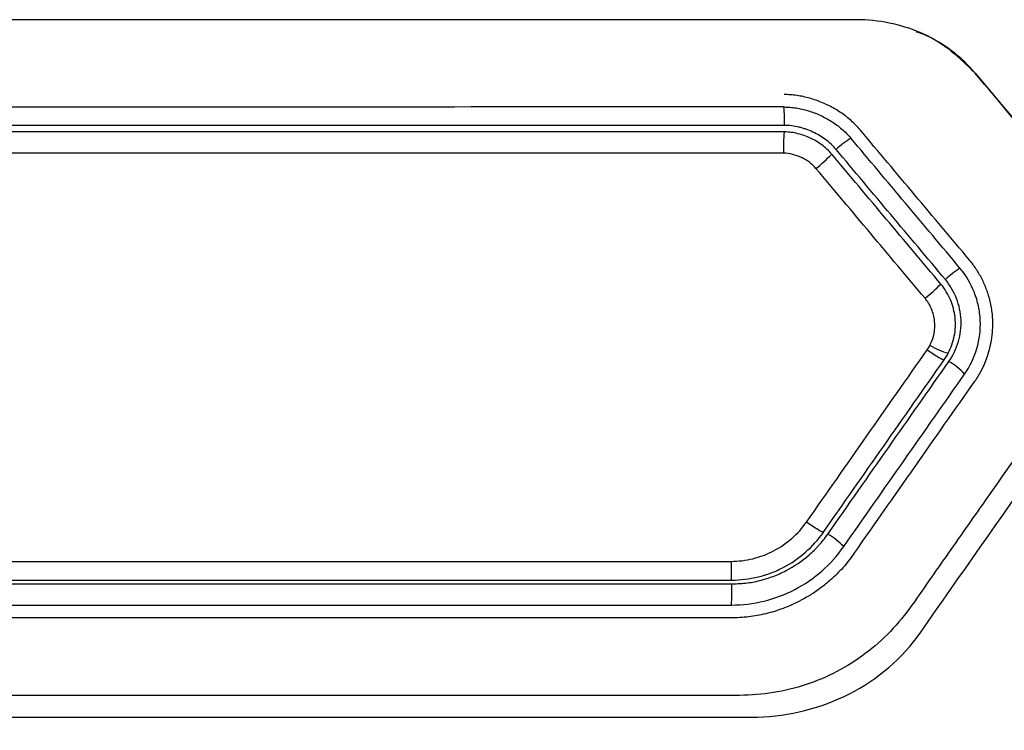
# Model space of a CAD drawing. Header units: millimetres. Extents: x -0.43 to 1.28, y -0.94 to 1.34.
# Tile 58 of 177: x 0.2884 to 0.3081, y 0.266 to 0.2803. Entities that reach past the tile are written whole.
import ezdxf

# ---------------------------------------------------------------- set-up
doc = ezdxf.new("R2010")
doc.units = ezdxf.units.MM

msp = doc.modelspace()

# ---------------------------------------------------------------- linework, layer by layer
at = {"color": 7, "linetype": 'Continuous', "lineweight": 25}
for centre, radius, start, end in [((0.300156, 0.278265), 0.0035621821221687, 358.589355, 4.53825), ((0.308855, 0.277722), 0.0051573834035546, 176.382108, 181.147871), ((0.306287, 0.276005), 0.0022823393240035, 122.864465, 132.226821), ((0.302379, 0.279821), 0.0031867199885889, 308.154379, 315.82873), ((0.308785, 0.273028), 0.00275862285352, 124.105145, 131.841994), ((0.304134, 0.27773), 0.0038606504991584, 308.475353, 314.810061), ((0.307353, 0.274923), 0.0013632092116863, 238.293148, 255.158564), ((0.306293, 0.27223), 0.0014095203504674, 42.575542, 59.127959), ((0.303748, 0.268595), 0.0016140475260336, 44.168832, 58.613241), ((0.297727, 0.26886), 0.0049361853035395, 356.362861, 1.274244)]:
    msp.add_arc(centre, radius, start, end, dxfattribs=at)
for points, knots in [([(0.3052460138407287, 0.2802971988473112), (0.3051201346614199, 0.2803004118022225), (0.3049938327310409, 0.2802972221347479), (0.3047416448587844, 0.280297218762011), (0.304363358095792, 0.280297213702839), (0.3034806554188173, 0.2802972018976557), (0.3017151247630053, 0.2802971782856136), (0.2981836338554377, 0.2802971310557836), (0.2931378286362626, 0.2802970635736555), (0.2880920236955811, 0.2802969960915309), (0.2845605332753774, 0.2802969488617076), (0.2827950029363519, 0.2802969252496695), (0.2819123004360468, 0.2802969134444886), (0.281534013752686, 0.2802969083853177), (0.2812818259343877, 0.2802969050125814), (0.2811555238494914, 0.2803000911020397), (0.281029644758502, 0.2802968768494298)], [0, 0, 0, 0, 0.0156249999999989, 0.0156249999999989, 0.0312499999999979, 0.0624999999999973, 0.1249999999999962, 0.2499999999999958, 0.4999999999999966, 0.7499999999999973, 0.8749999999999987, 0.9374999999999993, 0.9687499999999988, 0.9843749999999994, 0.9843749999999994, 1, 1, 1, 1]), ([(0.3075441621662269, 0.2792256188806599), (0.307261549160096, 0.2795624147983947), (0.3069067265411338, 0.2798275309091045), (0.3061184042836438, 0.2801880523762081), (0.3056850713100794, 0.2802859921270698), (0.3052460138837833, 0.280297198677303)], [0, 0, 0, 0, 0.5, 0.5, 1, 1, 1, 1]), ([(0.306361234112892, 0.280058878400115), (0.3064099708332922, 0.2800426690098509), (0.3066646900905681, 0.2799579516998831), (0.3070784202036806, 0.2796831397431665), (0.3073884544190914, 0.2793784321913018), (0.3075440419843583, 0.2792255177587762)], [0, 0, 0, 0, 0.1054397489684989, 0.5510738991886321, 1, 1, 1, 1]), ([(0.3075440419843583, 0.2792255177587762), (0.3081080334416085, 0.2785535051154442), (0.3089748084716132, 0.2775207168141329), (0.3098417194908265, 0.2764875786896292), (0.3101445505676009, 0.2761266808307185)], [0, 0, 0, 0, 0.6506780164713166, 1, 1, 1, 1]), ([(0.3052395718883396, 0.2780828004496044), (0.3052102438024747, 0.2781161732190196), (0.3051513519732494, 0.2781831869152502), (0.3050534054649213, 0.2782752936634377), (0.3049491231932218, 0.2783614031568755), (0.3048386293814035, 0.2784405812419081), (0.3047229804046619, 0.2785126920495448), (0.3046029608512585, 0.2785773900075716), (0.3044794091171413, 0.2786343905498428), (0.3043531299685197, 0.2786834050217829), (0.3042249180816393, 0.2787241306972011), (0.3040955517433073, 0.2787563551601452), (0.3039657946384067, 0.2787795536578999), (0.3038363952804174, 0.2787943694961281), (0.3037502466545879, 0.2787962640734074), (0.3037074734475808, 0.2787972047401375)], [0, 0, 0, 0, 0.0765605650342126, 0.1537363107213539, 0.2314299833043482, 0.3095038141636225, 0.3877915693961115, 0.4661091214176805, 0.5442638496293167, 0.6220632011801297, 0.6993227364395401, 0.775873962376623, 0.8515722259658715, 0.9263048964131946, 1, 1, 1, 1]), ([(0.3037074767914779, 0.2785472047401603), (0.3037474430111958, 0.2785462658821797), (0.3038280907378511, 0.2785443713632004), (0.3039493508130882, 0.2785295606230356), (0.3040711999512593, 0.2785063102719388), (0.304192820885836, 0.2784739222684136), (0.304313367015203, 0.2784328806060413), (0.3044319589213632, 0.2783833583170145), (0.3045476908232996, 0.2783256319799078), (0.3046596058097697, 0.2782599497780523), (0.3047667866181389, 0.2781866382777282), (0.3048680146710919, 0.2781058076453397), (0.3049630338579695, 0.2780184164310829), (0.3050197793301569, 0.2779541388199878), (0.3050480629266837, 0.2779221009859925)], [0, 0, 0, 0, 0.0786929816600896, 0.1587943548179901, 0.2402165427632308, 0.3228178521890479, 0.4064133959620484, 0.4907858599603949, 0.5756963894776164, 0.6608960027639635, 0.746138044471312, 0.8311922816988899, 0.9158613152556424, 1, 1, 1, 1]), ([(0.3047526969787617, 0.277695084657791), (0.3047225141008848, 0.2777310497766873), (0.3046895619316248, 0.277765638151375), (0.3046181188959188, 0.2778320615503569), (0.3045774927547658, 0.2778654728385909), (0.304460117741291, 0.2779521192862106), (0.3043756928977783, 0.2780021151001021), (0.3042404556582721, 0.2780651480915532), (0.3041720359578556, 0.278093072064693), (0.3041024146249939, 0.2781156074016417), (0.3040557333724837, 0.2781294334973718), (0.3040335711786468, 0.2781354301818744), (0.3039089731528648, 0.2781655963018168), (0.3038119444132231, 0.2781776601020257), (0.3037175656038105, 0.2781776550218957)], [0, 0, 0, 0, 0.1250000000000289, 0.1250000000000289, 0.2500000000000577, 0.2500000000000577, 0.5000000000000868, 0.5000000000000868, 0.6250000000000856, 0.6875000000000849, 0.6875000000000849, 0.7500000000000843, 0.7500000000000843, 1, 1, 1, 1]), ([(0.3046650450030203, 0.277600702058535), (0.3046025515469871, 0.277675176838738), (0.3044675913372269, 0.2777949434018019), (0.3043150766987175, 0.2778871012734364), (0.3041576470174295, 0.2779614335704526), (0.304074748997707, 0.2779900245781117), (0.3038991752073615, 0.2780330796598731), (0.3038082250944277, 0.278047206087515), (0.3037074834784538, 0.2780472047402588)], [0, 0, 0, 0, 0.25, 0.5, 0.5, 0.75, 0.75, 1, 1, 1, 1]), ([(0.3074296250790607, 0.2754728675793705), (0.3070640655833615, 0.2759085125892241), (0.3063339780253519, 0.27677857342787), (0.30560403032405, 0.277648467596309), (0.305239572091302, 0.2780828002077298)], [0, 0, 0, 0, 0.500706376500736, 1, 1, 1, 1]), ([(0.3043480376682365, 0.2773153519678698), (0.3043107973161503, 0.2773597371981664), (0.3042464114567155, 0.2774202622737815), (0.3041692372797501, 0.2774717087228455), (0.3041149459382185, 0.2775039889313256), (0.3040840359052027, 0.2775202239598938), (0.3040287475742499, 0.2775462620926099), (0.3040003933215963, 0.27755790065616), (0.3039422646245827, 0.2775784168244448), (0.3039140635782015, 0.2775869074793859), (0.3038178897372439, 0.2776105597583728), (0.3037566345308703, 0.2776184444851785), (0.3036982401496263, 0.2776184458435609)], [0, 0, 0, 0, 0.2500000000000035, 0.3750000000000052, 0.3750000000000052, 0.500000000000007, 0.500000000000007, 0.6250000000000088, 0.6250000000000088, 0.7500000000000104, 0.7500000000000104, 1, 1, 1, 1]), ([(0.3078964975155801, 0.2742523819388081), (0.3078941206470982, 0.2742971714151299), (0.3078894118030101, 0.2743859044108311), (0.3078708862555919, 0.2745167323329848), (0.307845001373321, 0.2746435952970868), (0.3078116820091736, 0.2747660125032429), (0.3077718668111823, 0.2748835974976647), (0.307726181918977, 0.2749960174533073), (0.3076752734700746, 0.2751029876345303), (0.3076197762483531, 0.2752043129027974), (0.3075601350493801, 0.2752997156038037), (0.3074973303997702, 0.2753894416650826), (0.3074519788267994, 0.2754453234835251), (0.3074296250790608, 0.2754728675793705)], [0, 0, 0, 0, 0.1011865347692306, 0.2004619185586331, 0.2977975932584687, 0.3931428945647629, 0.4864359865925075, 0.5776124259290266, 0.6666117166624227, 0.7533821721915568, 0.8378843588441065, 0.9200933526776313, 1, 1, 1, 1]), ([(0.3073310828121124, 0.2731835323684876), (0.3074433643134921, 0.2733438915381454), (0.3075226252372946, 0.273515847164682), (0.3076298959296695, 0.2738802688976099), (0.3076543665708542, 0.2740703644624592), (0.3076410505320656, 0.2743602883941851), (0.3076287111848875, 0.2744568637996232), (0.3075894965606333, 0.274641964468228), (0.3075614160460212, 0.2747321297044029), (0.3074567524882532, 0.2749976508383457), (0.3073645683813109, 0.2751614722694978), (0.3072381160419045, 0.2753121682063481)], [0, 0, 0, 0, 0.249999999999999, 0.249999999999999, 0.4999999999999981, 0.4999999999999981, 0.6249999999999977, 0.6249999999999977, 0.7499999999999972, 0.7499999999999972, 1, 1, 1, 1]), ([(0.3109281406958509, 0.2751928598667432), (0.3098835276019, 0.2737009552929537), (0.3085771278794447, 0.2718351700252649), (0.307139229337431, 0.2697815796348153), (0.306747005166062, 0.2692214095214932), (0.3064855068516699, 0.2688479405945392), (0.3063570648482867, 0.2686591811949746), (0.3060879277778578, 0.2682922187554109), (0.3059429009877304, 0.2681177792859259), (0.3056244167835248, 0.2677986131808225), (0.3051088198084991, 0.2673607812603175), (0.3042970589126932, 0.2669551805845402), (0.3036357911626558, 0.2668063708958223), (0.3031878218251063, 0.2667441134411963), (0.3029600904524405, 0.2667344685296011), (0.3022750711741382, 0.2667309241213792), (0.3018181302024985, 0.2667331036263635), (0.3004476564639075, 0.2667330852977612), (0.2977066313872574, 0.2667330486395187), (0.2931379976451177, 0.2667329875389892), (0.2885693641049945, 0.2667329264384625), (0.2858283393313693, 0.2667328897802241), (0.2844578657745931, 0.2667328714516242), (0.2840009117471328, 0.266730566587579), (0.2833159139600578, 0.2667342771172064), (0.2830882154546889, 0.2667441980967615), (0.2826402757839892, 0.2668066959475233), (0.2819790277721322, 0.2669556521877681), (0.2811672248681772, 0.2673608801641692), (0.2806515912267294, 0.2677984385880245), (0.280333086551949, 0.2681174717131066), (0.2801880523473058, 0.2682918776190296), (0.2799189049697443, 0.2686588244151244), (0.2797904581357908, 0.2688475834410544), (0.2795289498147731, 0.2692210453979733), (0.2791367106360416, 0.2697812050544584), (0.2776987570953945, 0.2718347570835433), (0.2763923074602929, 0.2737005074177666), (0.2753476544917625, 0.275192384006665)], [0, 0, 0, 0, 0.1250000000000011, 0.1562500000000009, 0.1718750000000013, 0.1718750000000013, 0.1875000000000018, 0.1875000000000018, 0.2031250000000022, 0.2031250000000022, 0.2187500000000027, 0.2500000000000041, 0.2656250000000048, 0.2656250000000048, 0.2812500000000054, 0.2812500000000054, 0.3125000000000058, 0.3125000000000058, 0.3750000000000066, 0.500000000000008, 0.6250000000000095, 0.6875000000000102, 0.6875000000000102, 0.7187500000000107, 0.7187500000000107, 0.7343750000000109, 0.7343750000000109, 0.7500000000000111, 0.7812500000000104, 0.7968750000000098, 0.7968750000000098, 0.8125000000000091, 0.8125000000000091, 0.8281250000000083, 0.8281250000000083, 0.8437500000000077, 0.8750000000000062, 1, 1, 1, 1]), ([(0.3070163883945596, 0.2734397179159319), (0.3070994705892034, 0.2735583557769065), (0.3071630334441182, 0.2736926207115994), (0.3072479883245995, 0.2739817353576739), (0.307265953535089, 0.2741260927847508), (0.3072559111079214, 0.2743472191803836), (0.3072465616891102, 0.2744199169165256), (0.307215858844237, 0.2745632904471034), (0.3071952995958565, 0.274631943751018), (0.3071108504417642, 0.2748470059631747), (0.3070366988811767, 0.2749735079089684), (0.306944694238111, 0.2750831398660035)], [0, 0, 0, 0, 0.2500000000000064, 0.2500000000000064, 0.5000000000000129, 0.5000000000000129, 0.6250000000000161, 0.6250000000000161, 0.7500000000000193, 0.7500000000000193, 1, 1, 1, 1]), ([(0.3070035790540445, 0.2736056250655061), (0.3070610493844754, 0.2737158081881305), (0.3070996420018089, 0.2738293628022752), (0.3071477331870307, 0.2740690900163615), (0.3071536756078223, 0.2741956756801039), (0.3071267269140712, 0.274443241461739), (0.307095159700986, 0.2745619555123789), (0.3070000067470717, 0.2747863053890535), (0.3069369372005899, 0.2748932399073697), (0.306855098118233, 0.2749907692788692)], [0, 0, 0, 0, 0.25, 0.25, 0.5, 0.5, 0.75, 0.75, 1, 1, 1, 1]), ([(0.3066362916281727, 0.2737636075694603), (0.3067128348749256, 0.2739103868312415), (0.3067483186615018, 0.2740840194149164), (0.3067210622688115, 0.2743328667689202), (0.3067003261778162, 0.2744126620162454), (0.3066328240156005, 0.2745724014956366), (0.3065893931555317, 0.2746439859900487), (0.3065362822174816, 0.2747072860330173)], [0, 0, 0, 0, 0.5, 0.5, 0.75, 0.75, 1, 1, 1, 1]), ([(0.3075358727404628, 0.2730401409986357), (0.3075586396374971, 0.2730740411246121), (0.3076211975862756, 0.273167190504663), (0.3077219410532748, 0.2733571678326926), (0.3078136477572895, 0.2735969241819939), (0.3078713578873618, 0.273846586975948), (0.3078973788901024, 0.2740595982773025), (0.3078967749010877, 0.2741917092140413), (0.3078964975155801, 0.2742523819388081)], [0, 0, 0, 0, 0.0952682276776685, 0.2617741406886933, 0.5006644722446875, 0.6920331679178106, 0.8585644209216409, 1, 1, 1, 1]), ([(0.3065812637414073, 0.2736728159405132), (0.3066196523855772, 0.27364599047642), (0.3066612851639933, 0.2736176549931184), (0.3067426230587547, 0.2735642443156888), (0.3067820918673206, 0.2735393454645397), (0.3068483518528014, 0.2734999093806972), (0.3068749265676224, 0.2734855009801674), (0.306910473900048, 0.2734693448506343), (0.3069195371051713, 0.2734675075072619), (0.306921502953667, 0.2734703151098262)], [0, 0, 0, 0, 0.25, 0.25, 0.5, 0.5, 0.75, 0.75, 1, 1, 1, 1]), ([(0.3026444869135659, 0.2694239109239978), (0.3027910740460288, 0.2694239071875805), (0.3029370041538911, 0.2694420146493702), (0.3031549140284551, 0.2694963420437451), (0.3032276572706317, 0.2695190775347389), (0.303363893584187, 0.2695705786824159), (0.3034308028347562, 0.2696004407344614), (0.3036299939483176, 0.2697034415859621), (0.3037502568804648, 0.2697849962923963), (0.3039764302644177, 0.2699832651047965), (0.3040748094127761, 0.2700925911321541), (0.3041584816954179, 0.2702121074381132)], [0, 0, 0, 0, 0.2500000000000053, 0.2500000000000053, 0.375000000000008, 0.375000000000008, 0.5000000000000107, 0.5000000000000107, 0.7500000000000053, 0.7500000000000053, 1, 1, 1, 1]), ([(0.3044962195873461, 0.2700065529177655), (0.3044945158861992, 0.2700041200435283), (0.3044857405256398, 0.2700063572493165), (0.3044507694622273, 0.2700232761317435), (0.3044244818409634, 0.2700380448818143), (0.3043587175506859, 0.2700780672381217), (0.3043194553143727, 0.2701031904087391), (0.3042384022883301, 0.270156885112), (0.3041968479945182, 0.2701852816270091), (0.3041584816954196, 0.2702121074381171)], [0, 0, 0, 0, 0.25, 0.25, 0.5, 0.5, 0.75, 0.75, 1, 1, 1, 1]), ([(0.3026533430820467, 0.2690471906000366), (0.302836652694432, 0.2690472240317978), (0.3030147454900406, 0.2690702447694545), (0.3032769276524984, 0.2691347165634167), (0.3033642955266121, 0.2691610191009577), (0.3035330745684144, 0.2692238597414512), (0.3036136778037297, 0.2692605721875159), (0.3038526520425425, 0.2693857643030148), (0.3040042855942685, 0.2694895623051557), (0.3042718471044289, 0.2697254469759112), (0.304391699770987, 0.269857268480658), (0.3044963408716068, 0.2700067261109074)], [0, 0, 0, 0, 0.2499999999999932, 0.2499999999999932, 0.3749999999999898, 0.3749999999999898, 0.4999999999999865, 0.4999999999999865, 0.7499999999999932, 0.7499999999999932, 1, 1, 1, 1]), ([(0.3026619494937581, 0.2689701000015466), (0.3027247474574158, 0.26897306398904), (0.3028070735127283, 0.2689776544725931), (0.3028823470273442, 0.2689832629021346), (0.3029147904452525, 0.2689861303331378), (0.3029275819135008, 0.2689873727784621), (0.3029358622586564, 0.2689882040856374), (0.3029381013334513, 0.2689884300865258), (0.303034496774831, 0.2689987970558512), (0.3031292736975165, 0.2690160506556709), (0.3033129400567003, 0.2690620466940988), (0.3034027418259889, 0.2690901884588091), (0.3035782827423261, 0.2691567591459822), (0.3036627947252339, 0.2691945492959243), (0.3039176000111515, 0.2693271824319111), (0.3040710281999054, 0.2694313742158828), (0.3042479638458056, 0.2695863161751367), (0.3042995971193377, 0.2696342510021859), (0.3043573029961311, 0.2696927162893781), (0.3043814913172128, 0.2697183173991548), (0.3043974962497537, 0.269735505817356), (0.3044068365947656, 0.2697457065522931), (0.3044651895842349, 0.2698102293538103), (0.3045236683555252, 0.2698836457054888), (0.3045887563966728, 0.2699731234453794)], [0, 0, 0, 0, 0.0624999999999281, 0.0937499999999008, 0.109374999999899, 0.117187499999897, 0.117187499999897, 0.124999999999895, 0.124999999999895, 0.2499999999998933, 0.2499999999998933, 0.3749999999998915, 0.3749999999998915, 0.4999999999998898, 0.4999999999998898, 0.7499999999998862, 0.7499999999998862, 0.8124999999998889, 0.8437499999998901, 0.8593749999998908, 0.8593749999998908, 0.8749999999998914, 0.8749999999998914, 1, 1, 1, 1]), ([(0.3026532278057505, 0.2685471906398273), (0.302876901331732, 0.268547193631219), (0.303093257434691, 0.2685752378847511), (0.3035178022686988, 0.2686786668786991), (0.3037261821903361, 0.2687556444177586), (0.3041176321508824, 0.2689592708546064), (0.3042986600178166, 0.2690832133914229), (0.3046306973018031, 0.2693749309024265), (0.3047781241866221, 0.2695374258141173), (0.304905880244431, 0.2697198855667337)], [0, 0, 0, 0, 0.25, 0.25, 0.5, 0.5, 0.75, 0.75, 1, 1, 1, 1]), ([(0.3051106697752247, 0.2695764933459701), (0.3050756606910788, 0.2695282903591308), (0.3050056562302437, 0.2694319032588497), (0.304889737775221, 0.2692955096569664), (0.3047660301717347, 0.2691654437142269), (0.3046193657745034, 0.2690287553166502), (0.3044479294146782, 0.2688898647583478), (0.3042503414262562, 0.2687528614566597), (0.304110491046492, 0.2686757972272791), (0.3040406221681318, 0.2686372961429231)], [0, 0, 0, 0, 0.1243761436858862, 0.2487035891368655, 0.3734300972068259, 0.4989991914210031, 0.6669874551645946, 0.8336278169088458, 0.9999999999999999, 0.9999999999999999, 0.9999999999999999, 0.9999999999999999]), ([(0.3026444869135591, 0.2694239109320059), (0.302644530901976, 0.2693768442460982), (0.302644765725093, 0.2693267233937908), (0.3026456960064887, 0.2692312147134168), (0.302646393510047, 0.2691861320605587), (0.3026481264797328, 0.2691131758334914), (0.3026491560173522, 0.2690855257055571), (0.302651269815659, 0.2690518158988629), (0.3026523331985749, 0.2690471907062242), (0.3026533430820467, 0.2690471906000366)], [0, 0, 0, 0, 0.25, 0.25, 0.5, 0.5, 0.75, 0.75, 1, 1, 1, 1]), ([(0.3026532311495, 0.2682971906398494), (0.3027100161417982, 0.2682981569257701), (0.3028246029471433, 0.2683001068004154), (0.3029973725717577, 0.2683158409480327), (0.3031718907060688, 0.2683412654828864), (0.3033473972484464, 0.2683776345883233), (0.3035231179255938, 0.2684249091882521), (0.3036980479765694, 0.2684836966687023), (0.3038717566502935, 0.2685532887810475), (0.3039840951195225, 0.2686091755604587), (0.3040406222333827, 0.2686372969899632)], [0, 0, 0, 0, 0.1180821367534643, 0.2382787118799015, 0.3605353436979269, 0.4847816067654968, 0.6109359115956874, 0.7389115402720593, 0.8686240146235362, 1, 1, 1, 1]), ([(0.2601395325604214, 0.2684402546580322), (0.2601395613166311, 0.2662900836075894), (0.2601395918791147, 0.2640048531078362), (0.2601396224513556, 0.2617188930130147), (0.260139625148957, 0.2615171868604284), (0.2601386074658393, 0.2614497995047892), (0.260144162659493, 0.2613161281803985), (0.2601501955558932, 0.261249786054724), (0.2601954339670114, 0.2609209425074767), (0.2602799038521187, 0.2606670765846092), (0.2605143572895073, 0.260187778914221), (0.2606632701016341, 0.2599614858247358), (0.2609331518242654, 0.2594971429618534), (0.2610666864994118, 0.2592643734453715), (0.2617378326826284, 0.2581019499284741), (0.2644226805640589, 0.2534518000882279), (0.2673774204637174, 0.2483341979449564), (0.2699302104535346, 0.2439127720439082), (0.270333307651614, 0.2432146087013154), (0.2705348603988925, 0.2428655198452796), (0.2705996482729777, 0.2427474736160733), (0.2707432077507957, 0.2425211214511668), (0.2711377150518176, 0.2419808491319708), (0.2719115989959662, 0.2414241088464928), (0.2726889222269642, 0.2412361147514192), (0.2730870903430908, 0.241197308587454), (0.2732216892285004, 0.2411967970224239), (0.2734907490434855, 0.2411968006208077), (0.2757777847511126, 0.2411968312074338), (0.2823711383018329, 0.2411969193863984), (0.2931398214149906, 0.2411970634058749), (0.3039085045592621, 0.2411972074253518), (0.3105018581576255, 0.241197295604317), (0.3127888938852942, 0.2411973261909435), (0.3130579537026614, 0.2411973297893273), (0.3131923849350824, 0.2412003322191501), (0.3135911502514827, 0.2412426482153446), (0.3143723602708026, 0.2414306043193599), (0.3151514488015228, 0.241976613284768), (0.3155396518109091, 0.2425195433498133), (0.3156796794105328, 0.2427481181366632), (0.3157448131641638, 0.2428659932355), (0.3159463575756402, 0.2432150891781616), (0.3163494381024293, 0.243913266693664), (0.3189021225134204, 0.2483347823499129), (0.3218567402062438, 0.2534524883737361), (0.3245414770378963, 0.2581027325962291), (0.3252125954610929, 0.2592651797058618), (0.3253460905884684, 0.2594979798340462), (0.3256160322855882, 0.2599622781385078), (0.3257655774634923, 0.2601880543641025), (0.325998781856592, 0.2606683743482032), (0.3261046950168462, 0.2609854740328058), (0.326135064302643, 0.2613170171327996), (0.3261406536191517, 0.2614506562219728), (0.326139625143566, 0.2615180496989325), (0.3261396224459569, 0.2617197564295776), (0.3261395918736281, 0.2640057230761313), (0.3261395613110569, 0.2662909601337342), (0.3261395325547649, 0.2684411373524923)], [0, 0, 0, 0, 0.0624999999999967, 0.0664062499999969, 0.0664062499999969, 0.0683593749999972, 0.0683593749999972, 0.0703124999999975, 0.0703124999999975, 0.0781249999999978, 0.0781249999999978, 0.0859374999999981, 0.0859374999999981, 0.0937499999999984, 0.0937499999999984, 0.1249999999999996, 0.2500000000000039, 0.2656250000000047, 0.2734375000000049, 0.2734375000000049, 0.2773437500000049, 0.2773437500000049, 0.2812500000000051, 0.296875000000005, 0.3046875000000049, 0.3046875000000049, 0.3085937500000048, 0.3085937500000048, 0.3125000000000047, 0.3750000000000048, 0.5000000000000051, 0.6250000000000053, 0.6875000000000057, 0.6914062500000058, 0.6914062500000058, 0.6953125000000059, 0.6953125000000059, 0.7031250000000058, 0.7187500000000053, 0.7226562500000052, 0.7226562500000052, 0.7265625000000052, 0.7265625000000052, 0.734375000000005, 0.7500000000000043, 0.8749999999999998, 0.9062499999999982, 0.9062499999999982, 0.9140624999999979, 0.9140624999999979, 0.9218749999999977, 0.9218749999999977, 0.9296874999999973, 0.9316406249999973, 0.9316406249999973, 0.9335937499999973, 0.9335937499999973, 0.9374999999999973, 1, 1, 1, 1]), ([(0.2836227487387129, 0.2682969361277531), (0.2843275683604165, 0.2682969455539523), (0.2857371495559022, 0.2682969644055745), (0.2878516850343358, 0.2682969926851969), (0.2899662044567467, 0.2682970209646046), (0.2920807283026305, 0.2682970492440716), (0.2941952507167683, 0.2682970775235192), (0.2963097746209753, 0.2682971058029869), (0.2984242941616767, 0.2682971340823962), (0.3005388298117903, 0.2682971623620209), (0.3019484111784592, 0.2682971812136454), (0.3026532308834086, 0.2682971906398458)], [0, 0, 0, 0, 0.1111233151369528, 0.2222374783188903, 0.3333451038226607, 0.4444488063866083, 0.5555512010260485, 0.6666549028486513, 0.777762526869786, 0.8888766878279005, 1, 1, 1, 1]), ([(0.3031738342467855, 0.2662967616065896), (0.3038186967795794, 0.2663145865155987), (0.3044529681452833, 0.2664756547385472), (0.3055839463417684, 0.2670545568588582), (0.3060804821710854, 0.2674746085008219), (0.3064504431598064, 0.2680029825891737)], [0, 0, 0, 0, 0.5, 0.5, 1, 1, 1, 1]), ([(0.2831022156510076, 0.2662970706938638), (0.2833108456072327, 0.2662909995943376), (0.2835203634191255, 0.2662969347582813), (0.2839385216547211, 0.2662969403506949), (0.2845657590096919, 0.2662969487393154), (0.286029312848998, 0.2662969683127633), (0.2889564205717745, 0.2662970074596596), (0.2931380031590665, 0.266297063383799), (0.2973195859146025, 0.2662971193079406), (0.3002466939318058, 0.266297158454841), (0.3017102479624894, 0.2662971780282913), (0.3023374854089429, 0.2662971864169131), (0.3026511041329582, 0.2662971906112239), (0.3027556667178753, 0.2662968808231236), (0.3029649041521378, 0.2662947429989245), (0.3030695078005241, 0.2662938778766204), (0.3031738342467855, 0.2662967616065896)], [0, 0, 0, 0, 0.0312499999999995, 0.0312499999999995, 0.0624999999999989, 0.1249999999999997, 0.2499999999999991, 0.4999999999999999, 0.7500000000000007, 0.8750000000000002, 0.9375, 0.96875, 0.96875, 0.9843749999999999, 0.9843749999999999, 1, 1, 1, 1])]:
    msp.add_open_spline(points, degree=3, knots=knots, dxfattribs=at)
for points in [[(0.3105660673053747, 0.2756243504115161), (0.3095586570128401, 0.2768249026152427), (0.3085513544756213, 0.2780253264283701), (0.3075441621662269, 0.2792256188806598)], [(0.3037074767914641, 0.2785472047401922), (0.2966610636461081, 0.2785471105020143), (0.2896146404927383, 0.2785470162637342), (0.2825682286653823, 0.2785469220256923)], [(0.3037175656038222, 0.2781776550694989), (0.2966659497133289, 0.2781775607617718), (0.2896097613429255, 0.2781774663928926), (0.2825581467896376, 0.2781773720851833)], [(0.3037074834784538, 0.2780472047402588), (0.2966624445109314, 0.278047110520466), (0.2896132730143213, 0.2780470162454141), (0.2825682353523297, 0.2780469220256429)], [(0.3072381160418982, 0.2753121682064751), (0.3065080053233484, 0.2761822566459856), (0.3057779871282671, 0.2770522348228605), (0.3050480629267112, 0.2779221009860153)], [(0.3036982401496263, 0.2776184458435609), (0.2966594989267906, 0.2776183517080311), (0.2896162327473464, 0.27761825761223), (0.2825774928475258, 0.2776181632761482)], [(0.306855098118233, 0.2749907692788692), (0.3061249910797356, 0.2758608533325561), (0.3053949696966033, 0.2767308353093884), (0.3046650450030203, 0.277600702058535)], [(0.306944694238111, 0.2750831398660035), (0.3062141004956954, 0.2759539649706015), (0.3054834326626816, 0.2768246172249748), (0.3047526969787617, 0.277695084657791)], [(0.3065362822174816, 0.2747072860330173), (0.3058069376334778, 0.2755768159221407), (0.3050775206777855, 0.2764461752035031), (0.3043480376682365, 0.2773153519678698)], [(0.3064504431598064, 0.2680029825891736), (0.308045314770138, 0.2702807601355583), (0.3096390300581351, 0.2725568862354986), (0.3112315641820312, 0.2748313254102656)], [(0.3041584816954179, 0.2702121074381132), (0.3049661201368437, 0.2713659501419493), (0.305773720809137, 0.272519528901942), (0.3065812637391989, 0.2736728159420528)], [(0.3065812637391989, 0.2736728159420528), (0.30660133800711, 0.2737014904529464), (0.3066196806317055, 0.2737317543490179), (0.3066362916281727, 0.2737636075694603)], [(0.3044963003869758, 0.2700066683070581), (0.3053049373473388, 0.2711615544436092), (0.3061133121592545, 0.2723160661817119), (0.3069214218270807, 0.2734701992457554)], [(0.3045887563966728, 0.2699731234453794), (0.3053980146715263, 0.2711289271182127), (0.3062072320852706, 0.2722844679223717), (0.3070163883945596, 0.2734397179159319)], [(0.306921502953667, 0.2734703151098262), (0.3069524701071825, 0.2735145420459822), (0.3069795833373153, 0.2735596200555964), (0.3070035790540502, 0.2736056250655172)], [(0.3049058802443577, 0.2697198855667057), (0.3057145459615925, 0.2708748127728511), (0.3065229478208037, 0.2720293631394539), (0.3073310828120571, 0.2731835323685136)], [(0.3051106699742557, 0.2695764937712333), (0.3059208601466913, 0.2707335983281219), (0.3067292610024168, 0.2718881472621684), (0.3075358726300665, 0.2730401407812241)], [(0.2836314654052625, 0.2694236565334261), (0.2899681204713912, 0.2694237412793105), (0.296307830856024, 0.2694238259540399), (0.3026444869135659, 0.2694239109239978)], [(0.2836140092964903, 0.2689698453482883), (0.2899623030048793, 0.2689699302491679), (0.2963136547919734, 0.2689700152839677), (0.3026619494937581, 0.2689701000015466)], [(0.2836226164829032, 0.2690469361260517), (0.2899661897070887, 0.2690470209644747), (0.2963097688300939, 0.2690471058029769), (0.3026533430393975, 0.2690471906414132)], [(0.2836227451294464, 0.2685469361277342), (0.2899662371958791, 0.2685470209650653), (0.2963097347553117, 0.2685471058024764), (0.3026532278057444, 0.2685471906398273)]]:
    msp.add_open_spline(points, degree=3, dxfattribs=at)

doc.saveas('drawing.dxf')
